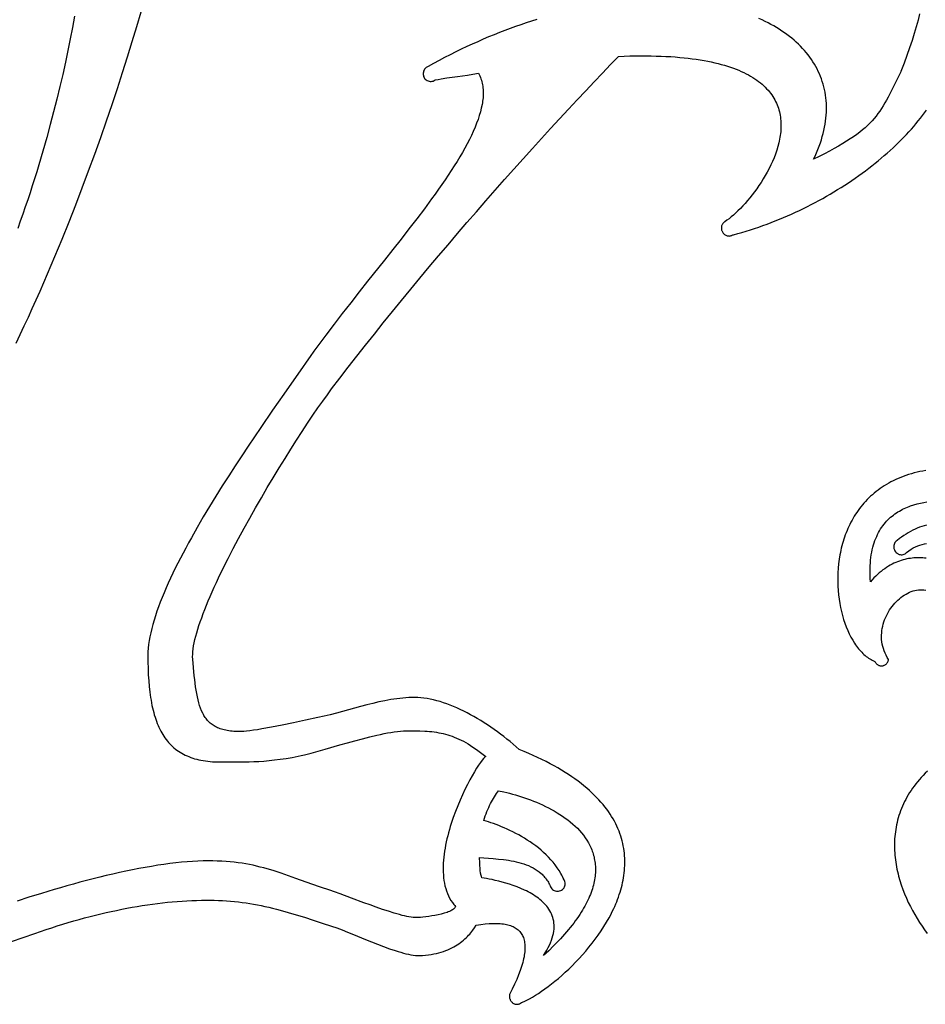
# Model space of a CAD drawing. Extents: x 0 to 113, y 52 to 137.
# Tile 2 of 25: x 29 to 45, y 54 to 72. Entities that reach past the tile are written whole.
import ezdxf

# ---------------------------------------------------------------- set-up
doc = ezdxf.new("R2010")
doc.units = 0
doc.header["$MEASUREMENT"] = 0

msp = doc.modelspace()

# ---------------------------------------------------------------- linework, layer by layer
for points in [[(28.677, 66.12), (28.752, 66.278), (28.826, 66.437), (28.9, 66.595), (28.972, 66.754), (29.043, 66.912), (29.114, 67.071), (29.184, 67.229), (29.252, 67.388), (29.32, 67.546), (29.387, 67.705), (29.453, 67.863), (29.518, 68.021), (29.645, 68.336), (29.768, 68.649), (29.888, 68.961), (30.004, 69.271), (30.117, 69.578), (30.225, 69.883), (30.331, 70.184), (30.432, 70.483), (30.53, 70.777), (30.624, 71.068), (30.715, 71.354), (30.802, 71.635), (30.885, 71.912), (30.965, 72.183)], [(29.748, 72.101), (29.709, 71.896), (29.668, 71.687), (29.624, 71.474), (29.578, 71.257), (29.529, 71.036), (29.477, 70.811), (29.422, 70.583), (29.363, 70.352), (29.302, 70.117), (29.237, 69.878), (29.166, 69.63), (29.092, 69.379), (29.053, 69.252), (29.014, 69.125), (28.973, 68.997), (28.931, 68.868), (28.888, 68.739), (28.844, 68.609), (28.799, 68.479), (28.753, 68.347), (28.706, 68.216)], [(45.216, 72.142), (45.188, 72.026), (45.156, 71.906), (45.12, 71.782), (45.08, 71.653), (45.035, 71.52), (44.986, 71.382), (44.933, 71.239), (44.875, 71.091), (44.875, 71.089), (44.875, 71.086), (44.876, 71.084), (44.875, 71.082), (44.736, 70.801), (44.673, 70.678), (44.642, 70.62), (44.612, 70.565), (44.582, 70.512), (44.551, 70.461), (44.52, 70.411), (44.488, 70.363), (44.455, 70.317), (44.42, 70.272), (44.384, 70.228), (44.347, 70.185), (44.307, 70.143), (44.264, 70.101), (44.219, 70.06), (44.171, 70.019), (44.12, 69.978), (44.066, 69.937), (44.008, 69.895), (43.946, 69.854), (43.88, 69.811), (43.809, 69.768), (43.733, 69.724), (43.653, 69.678), (43.567, 69.632), (43.476, 69.583), (43.379, 69.533), (43.276, 69.482), (43.305, 69.542), (43.332, 69.602), (43.356, 69.662), (43.379, 69.721), (43.4, 69.78), (43.419, 69.838), (43.436, 69.896), (43.452, 69.954), (43.466, 70.011), (43.478, 70.067), (43.488, 70.123), (43.496, 70.179), (43.503, 70.234), (43.508, 70.289), (43.511, 70.343), (43.512, 70.397), (43.512, 70.45), (43.51, 70.503), (43.507, 70.555), (43.501, 70.606), (43.495, 70.658), (43.486, 70.708), (43.476, 70.758), (43.464, 70.807), (43.451, 70.856), (43.436, 70.904), (43.42, 70.952), (43.402, 70.999), (43.383, 71.045), (43.362, 71.091), (43.339, 71.136), (43.315, 71.18), (43.29, 71.224), (43.263, 71.267), (43.235, 71.31), (43.205, 71.351), (43.174, 71.393), (43.141, 71.433), (43.108, 71.473), (43.072, 71.512), (43.036, 71.55), (42.998, 71.588), (42.958, 71.624), (42.918, 71.66), (42.876, 71.696), (42.833, 71.73), (42.788, 71.764), (42.742, 71.797), (42.695, 71.829), (42.647, 71.861), (42.598, 71.892), (42.547, 71.921), (42.495, 71.95), (42.442, 71.979), (42.388, 72.006), (42.332, 72.032), (42.276, 72.058)], [(38.21, 72.04), (38.113, 72.01), (38.016, 71.978), (37.919, 71.945), (37.821, 71.911), (37.723, 71.876), (37.624, 71.839), (37.526, 71.801), (37.427, 71.761), (37.327, 71.72), (37.227, 71.678), (37.127, 71.634), (37.027, 71.589), (36.926, 71.543), (36.826, 71.495), (36.725, 71.446), (36.623, 71.396), (36.522, 71.343), (36.42, 71.29), (36.318, 71.235), (36.217, 71.179), (36.207, 71.175), (36.198, 71.17), (36.182, 71.159), (36.168, 71.145), (36.155, 71.13), (36.145, 71.113), (36.137, 71.095), (36.132, 71.076), (36.129, 71.056), (36.129, 71.036), (36.132, 71.016), (36.137, 70.997), (36.145, 70.979), (36.155, 70.963), (36.168, 70.948), (36.182, 70.935), (36.199, 70.924), (36.217, 70.915), (36.236, 70.909), (36.255, 70.907), (36.274, 70.906), (36.294, 70.909), (36.312, 70.914), (36.33, 70.922), (36.348, 70.933), (36.405, 70.944), (36.46, 70.954), (36.564, 70.972), (36.662, 70.987), (36.756, 70.999), (36.942, 71.024), (37.04, 71.038), (37.143, 71.056), (37.155, 71.031), (37.167, 71.006), (37.177, 70.98), (37.187, 70.954), (37.195, 70.928), (37.202, 70.901), (37.209, 70.873), (37.214, 70.846), (37.219, 70.817), (37.222, 70.789), (37.225, 70.76), (37.226, 70.731), (37.227, 70.701), (37.227, 70.671), (37.226, 70.64), (37.224, 70.609), (37.221, 70.578), (37.217, 70.547), (37.212, 70.515), (37.207, 70.482), (37.193, 70.416), (37.176, 70.349), (37.156, 70.281), (37.133, 70.211), (37.107, 70.14), (37.078, 70.067), (37.046, 69.993), (37.011, 69.918), (36.974, 69.842), (36.934, 69.765), (36.891, 69.686), (36.847, 69.607), (36.799, 69.526), (36.75, 69.444), (36.698, 69.361), (36.644, 69.278), (36.589, 69.193), (36.531, 69.107), (36.472, 69.021), (36.41, 68.934), (36.348, 68.845), (36.283, 68.757), (36.15, 68.576), (36.012, 68.393), (35.869, 68.208), (35.723, 68.02), (35.573, 67.83), (35.421, 67.638), (35.112, 67.25), (34.957, 67.054), (34.802, 66.858), (34.648, 66.661), (34.496, 66.463), (34.346, 66.265), (34.2, 66.068), (34.128, 65.969), (34.057, 65.871), (33.987, 65.772), (33.919, 65.674), (33.761, 65.448), (33.577, 65.186), (33.373, 64.892), (33.154, 64.573), (33.04, 64.405), (32.923, 64.232), (32.806, 64.055), (32.687, 63.874), (32.568, 63.691), (32.45, 63.504), (32.333, 63.316), (32.217, 63.127), (32.103, 62.937), (31.993, 62.747), (31.886, 62.558), (31.833, 62.463), (31.782, 62.369), (31.733, 62.275), (31.684, 62.182), (31.637, 62.09), (31.591, 61.998), (31.547, 61.907), (31.504, 61.816), (31.463, 61.726), (31.423, 61.638), (31.385, 61.55), (31.35, 61.464), (31.316, 61.378), (31.284, 61.294), (31.254, 61.211), (31.227, 61.13), (31.201, 61.05), (31.178, 60.971), (31.158, 60.894), (31.14, 60.819), (31.124, 60.746), (31.111, 60.674), (31.101, 60.604), (31.094, 60.536), (31.089, 60.47), (31.088, 60.407), (31.088, 60.284), (31.091, 60.165), (31.096, 60.05), (31.103, 59.939), (31.112, 59.832), (31.124, 59.729), (31.138, 59.631), (31.146, 59.583), (31.154, 59.536), (31.164, 59.49), (31.173, 59.446), (31.184, 59.402), (31.195, 59.359), (31.206, 59.317), (31.219, 59.276), (31.232, 59.237), (31.246, 59.198), (31.26, 59.16), (31.275, 59.123), (31.291, 59.088), (31.308, 59.053), (31.325, 59.019), (31.343, 58.986), (31.362, 58.954), (31.381, 58.924), (31.402, 58.894), (31.423, 58.865), (31.445, 58.837), (31.467, 58.81), (31.491, 58.784), (31.515, 58.76), (31.54, 58.736), (31.566, 58.713), (31.593, 58.691), (31.621, 58.67), (31.649, 58.65), (31.678, 58.631), (31.709, 58.613), (31.74, 58.596), (31.772, 58.58), (31.805, 58.565), (31.838, 58.551), (31.873, 58.537), (31.909, 58.525), (31.945, 58.514), (31.983, 58.504), (32.021, 58.495), (32.06, 58.486), (32.101, 58.479), (32.142, 58.473), (32.184, 58.467), (32.228, 58.463), (32.272, 58.459), (32.317, 58.457), (32.364, 58.455), (32.411, 58.454), (32.459, 58.455), (32.573, 58.455), (32.706, 58.455), (32.858, 58.456), (32.941, 58.458), (33.027, 58.46), (33.118, 58.465), (33.211, 58.471), (33.309, 58.479), (33.409, 58.49), (33.513, 58.503), (33.619, 58.519), (33.728, 58.538), (33.784, 58.548), (33.84, 58.56), (33.897, 58.573), (33.956, 58.587), (34.078, 58.617), (34.204, 58.651), (34.335, 58.688), (34.605, 58.765), (34.742, 58.804), (34.879, 58.842), (35.016, 58.879), (35.151, 58.913), (35.283, 58.944), (35.348, 58.959), (35.413, 58.972), (35.476, 58.984), (35.537, 58.994), (35.598, 59.004), (35.657, 59.012), (35.714, 59.018), (35.77, 59.022), (35.824, 59.025), (35.876, 59.026), (35.974, 59.026), (36.067, 59.024), (36.158, 59.02), (36.202, 59.017), (36.245, 59.013), (36.288, 59.009), (36.33, 59.003), (36.372, 58.997), (36.413, 58.99), (36.455, 58.982), (36.495, 58.973), (36.536, 58.963), (36.577, 58.951), (36.618, 58.939), (36.658, 58.924), (36.699, 58.909), (36.74, 58.892), (36.781, 58.874), (36.823, 58.854), (36.865, 58.832), (36.908, 58.808), (36.951, 58.783), (36.994, 58.756), (37.039, 58.727), (37.084, 58.696), (37.13, 58.663), (37.177, 58.628), (37.225, 58.591), (37.274, 58.551), (37.266, 58.547), (37.257, 58.54), (37.246, 58.531), (37.235, 58.519), (37.208, 58.488), (37.178, 58.447), (37.144, 58.398), (37.107, 58.34), (37.067, 58.275), (37.025, 58.203), (36.982, 58.124), (36.938, 58.04), (36.894, 57.95), (36.849, 57.855), (36.805, 57.756), (36.762, 57.653), (36.72, 57.547), (36.68, 57.439), (36.661, 57.384), (36.643, 57.328), (36.625, 57.273), (36.609, 57.217), (36.593, 57.16), (36.578, 57.104), (36.564, 57.047), (36.551, 56.99), (36.54, 56.934), (36.529, 56.877), (36.52, 56.821), (36.512, 56.765), (36.505, 56.71), (36.5, 56.654), (36.496, 56.6), (36.494, 56.545), (36.494, 56.492), (36.495, 56.439), (36.498, 56.387), (36.503, 56.335), (36.509, 56.285), (36.518, 56.235), (36.528, 56.187), (36.541, 56.139), (36.556, 56.093), (36.572, 56.048), (36.592, 56.004), (36.613, 55.962), (36.637, 55.921), (36.663, 55.882), (36.677, 55.863), (36.692, 55.844), (36.707, 55.826), (36.723, 55.808), (36.717, 55.796), (36.708, 55.784), (36.697, 55.772), (36.684, 55.761), (36.668, 55.75), (36.651, 55.74), (36.632, 55.73), (36.611, 55.72), (36.589, 55.711), (36.565, 55.702), (36.514, 55.686), (36.46, 55.671), (36.403, 55.658), (36.345, 55.646), (36.287, 55.636), (36.23, 55.627), (36.176, 55.62), (36.125, 55.614), (36.08, 55.61), (36.04, 55.607), (36.007, 55.606), (35.977, 55.606), (35.943, 55.609), (35.908, 55.613), (35.869, 55.619), (35.829, 55.627), (35.786, 55.637), (35.741, 55.647), (35.694, 55.66), (35.595, 55.688), (35.491, 55.721), (35.383, 55.757), (35.271, 55.796), (35.157, 55.837), (35.043, 55.879), (34.818, 55.962), (34.606, 56.041), (34.508, 56.076), (34.417, 56.107), (34.248, 56.164), (34.09, 56.22), (33.799, 56.324), (33.663, 56.372), (33.531, 56.417), (33.402, 56.459), (33.338, 56.479), (33.274, 56.498), (33.21, 56.516), (33.145, 56.532), (33.08, 56.548), (33.015, 56.563), (32.948, 56.577), (32.881, 56.589), (32.812, 56.6), (32.741, 56.61), (32.669, 56.619), (32.595, 56.627), (32.519, 56.633), (32.441, 56.638), (32.36, 56.641), (32.277, 56.644), (32.19, 56.644), (32.101, 56.643), (32.006, 56.64), (31.908, 56.635), (31.807, 56.628), (31.703, 56.619), (31.598, 56.608), (31.49, 56.595), (31.38, 56.58), (31.268, 56.563), (31.154, 56.544), (31.039, 56.524), (30.923, 56.503), (30.805, 56.48), (30.687, 56.455), (30.568, 56.43), (30.448, 56.403), (30.327, 56.375), (30.207, 56.346), (30.086, 56.316), (29.965, 56.285), (29.845, 56.253), (29.725, 56.22), (29.606, 56.187), (29.487, 56.153), (29.37, 56.119), (29.138, 56.049), (28.912, 55.977), (28.694, 55.906)], [(28.589, 55.166), (29.018, 55.317), (29.122, 55.352), (29.225, 55.387), (29.328, 55.42), (29.43, 55.453), (29.531, 55.484), (29.632, 55.514), (29.732, 55.544), (29.832, 55.572), (29.931, 55.599), (30.029, 55.625), (30.127, 55.65), (30.225, 55.674), (30.322, 55.697), (30.418, 55.718), (30.514, 55.739), (30.61, 55.758), (30.704, 55.777), (30.799, 55.794), (30.893, 55.811), (30.986, 55.826), (31.079, 55.84), (31.171, 55.853), (31.263, 55.865), (31.354, 55.876), (31.445, 55.886), (31.535, 55.894), (31.625, 55.902), (31.715, 55.908), (31.804, 55.914), (31.892, 55.918), (31.98, 55.921), (32.068, 55.923), (32.148, 55.924), (32.228, 55.924), (32.305, 55.923), (32.381, 55.92), (32.456, 55.917), (32.53, 55.912), (32.602, 55.907), (32.674, 55.9), (32.745, 55.892), (32.816, 55.884), (32.886, 55.874), (32.955, 55.863), (33.024, 55.851), (33.093, 55.839), (33.162, 55.825), (33.232, 55.81), (33.301, 55.795), (33.371, 55.778), (33.441, 55.76), (33.512, 55.742), (33.656, 55.702), (33.803, 55.658), (33.956, 55.611), (34.115, 55.56), (34.28, 55.506), (34.453, 55.448), (34.545, 55.416), (34.643, 55.38), (34.745, 55.34), (34.851, 55.297), (35.071, 55.208), (35.183, 55.162), (35.294, 55.118), (35.404, 55.076), (35.513, 55.037), (35.618, 55.002), (35.669, 54.986), (35.718, 54.971), (35.767, 54.957), (35.814, 54.945), (35.86, 54.935), (35.904, 54.927), (35.946, 54.92), (35.986, 54.915), (36.025, 54.913), (36.061, 54.912), (36.117, 54.915), (36.172, 54.919), (36.224, 54.925), (36.275, 54.933), (36.324, 54.941), (36.371, 54.951), (36.416, 54.963), (36.46, 54.975), (36.502, 54.988), (36.542, 55.003), (36.581, 55.018), (36.618, 55.035), (36.654, 55.052), (36.688, 55.07), (36.721, 55.089), (36.753, 55.109), (36.783, 55.129), (36.812, 55.15), (36.839, 55.171), (36.865, 55.193), (36.891, 55.215), (36.915, 55.237), (36.938, 55.26), (36.959, 55.283), (36.98, 55.306), (37, 55.329), (37.037, 55.375), (37.07, 55.421), (37.101, 55.466), (37.184, 55.48), (37.263, 55.49), (37.339, 55.497), (37.375, 55.499), (37.41, 55.501), (37.444, 55.501), (37.477, 55.501), (37.509, 55.5), (37.54, 55.498), (37.57, 55.495), (37.599, 55.492), (37.627, 55.487), (37.654, 55.482), (37.68, 55.476), (37.705, 55.469), (37.729, 55.461), (37.752, 55.452), (37.774, 55.443), (37.795, 55.432), (37.815, 55.421), (37.833, 55.409), (37.851, 55.396), (37.868, 55.382), (37.884, 55.367), (37.898, 55.351), (37.912, 55.335), (37.924, 55.317), (37.936, 55.299), (37.946, 55.28), (37.955, 55.26), (37.964, 55.239), (37.971, 55.217), (37.977, 55.195), (37.982, 55.171), (37.986, 55.147), (37.989, 55.122), (37.991, 55.095), (37.992, 55.068), (37.992, 55.041), (37.991, 55.012), (37.988, 54.982), (37.985, 54.951), (37.98, 54.92), (37.975, 54.888), (37.968, 54.854), (37.96, 54.82), (37.951, 54.785), (37.941, 54.749), (37.93, 54.712), (37.918, 54.675), (37.905, 54.636), (37.875, 54.556), (37.841, 54.472), (37.803, 54.385), (37.76, 54.294), (37.712, 54.2), (37.71, 54.189), (37.708, 54.178), (37.708, 54.167), (37.708, 54.155), (37.71, 54.144), (37.712, 54.133), (37.715, 54.122), (37.719, 54.112), (37.723, 54.101), (37.728, 54.091), (37.734, 54.081), (37.741, 54.072), (37.748, 54.064), (37.756, 54.056), (37.764, 54.048), (37.773, 54.041), (37.783, 54.036), (37.792, 54.031), (37.802, 54.027), (37.812, 54.024), (37.822, 54.021), (37.832, 54.02), (37.842, 54.02), (37.853, 54.02), (37.863, 54.021), (37.873, 54.023), (37.883, 54.026), (37.893, 54.029), (37.912, 54.038), (37.931, 54.05), (37.976, 54.071), (38.024, 54.094), (38.075, 54.121), (38.127, 54.151), (38.182, 54.184), (38.238, 54.22), (38.296, 54.259), (38.356, 54.301), (38.416, 54.345), (38.478, 54.392), (38.54, 54.442), (38.603, 54.494), (38.666, 54.549), (38.73, 54.606), (38.793, 54.665), (38.857, 54.726), (38.92, 54.79), (38.982, 54.855), (39.044, 54.923), (39.104, 54.992), (39.164, 55.063), (39.222, 55.136), (39.279, 55.21), (39.334, 55.286), (39.387, 55.364), (39.438, 55.443), (39.487, 55.523), (39.533, 55.604), (39.555, 55.645), (39.576, 55.687), (39.597, 55.728), (39.617, 55.77), (39.636, 55.812), (39.654, 55.855), (39.672, 55.897), (39.689, 55.94), (39.704, 55.983), (39.719, 56.027), (39.733, 56.07), (39.746, 56.114), (39.758, 56.158), (39.769, 56.201), (39.78, 56.246), (39.789, 56.29), (39.797, 56.334), (39.803, 56.379), (39.809, 56.423), (39.814, 56.468), (39.817, 56.513), (39.82, 56.558), (39.821, 56.603), (39.821, 56.648), (39.819, 56.693), (39.817, 56.738), (39.813, 56.783), (39.807, 56.828), (39.801, 56.873), (39.792, 56.918), (39.783, 56.963), (39.772, 57.009), (39.76, 57.054), (39.746, 57.099), (39.731, 57.144), (39.714, 57.189), (39.695, 57.234), (39.675, 57.278), (39.654, 57.323), (39.631, 57.368), (39.606, 57.412), (39.579, 57.457), (39.551, 57.501), (39.521, 57.545), (39.49, 57.589), (39.456, 57.633), (39.421, 57.676), (39.384, 57.72), (39.345, 57.763), (39.304, 57.806), (39.262, 57.849), (39.217, 57.892), (39.171, 57.934), (39.122, 57.977), (39.072, 58.018), (39.019, 58.06), (38.965, 58.102), (38.908, 58.143), (38.85, 58.184), (38.789, 58.224), (38.726, 58.264), (38.661, 58.304), (38.594, 58.344), (38.525, 58.383), (38.453, 58.422), (38.379, 58.461), (38.303, 58.499), (38.224, 58.537), (38.144, 58.574), (38.06, 58.611), (37.975, 58.648), (37.887, 58.684), (37.832, 58.732), (37.777, 58.78), (37.72, 58.826), (37.663, 58.873), (37.605, 58.918), (37.546, 58.963), (37.487, 59.006), (37.427, 59.049), (37.366, 59.091), (37.305, 59.132), (37.243, 59.172), (37.182, 59.21), (37.119, 59.248), (37.057, 59.284), (36.995, 59.318), (36.932, 59.352), (36.87, 59.383), (36.807, 59.414), (36.745, 59.442), (36.682, 59.469), (36.62, 59.494), (36.559, 59.517), (36.498, 59.539), (36.437, 59.558), (36.376, 59.575), (36.317, 59.59), (36.257, 59.603), (36.199, 59.614), (36.141, 59.623), (36.084, 59.629), (36.029, 59.633), (35.974, 59.634), (35.919, 59.633), (35.864, 59.631), (35.809, 59.628), (35.754, 59.624), (35.699, 59.618), (35.644, 59.611), (35.59, 59.604), (35.535, 59.595), (35.48, 59.585), (35.425, 59.575), (35.315, 59.552), (35.205, 59.526), (35.095, 59.499), (34.984, 59.469), (34.873, 59.439), (34.651, 59.378), (34.539, 59.348), (34.426, 59.318), (34.313, 59.291), (34.2, 59.265), (33.974, 59.216), (33.754, 59.17), (33.544, 59.127), (33.349, 59.09), (33.173, 59.058), (33.093, 59.044), (33.02, 59.033), (32.954, 59.023), (32.895, 59.016), (32.844, 59.012), (32.802, 59.01), (32.731, 59.01), (32.697, 59.011), (32.664, 59.013), (32.632, 59.015), (32.601, 59.019), (32.572, 59.023), (32.543, 59.027), (32.515, 59.033), (32.488, 59.039), (32.462, 59.046), (32.437, 59.053), (32.412, 59.061), (32.389, 59.07), (32.366, 59.08), (32.344, 59.09), (32.323, 59.101), (32.303, 59.113), (32.284, 59.125), (32.265, 59.138), (32.247, 59.152), (32.23, 59.166), (32.213, 59.181), (32.197, 59.197), (32.182, 59.213), (32.168, 59.23), (32.154, 59.248), (32.14, 59.266), (32.127, 59.285), (32.115, 59.305), (32.104, 59.325), (32.093, 59.346), (32.072, 59.389), (32.053, 59.436), (32.036, 59.485), (32.021, 59.536), (32.007, 59.59), (31.994, 59.646), (31.983, 59.704), (31.972, 59.765), (31.963, 59.829), (31.954, 59.895), (31.946, 59.963), (31.939, 60.033), (31.925, 60.181), (31.911, 60.338), (31.908, 60.379), (31.909, 60.424), (31.912, 60.472), (31.918, 60.523), (31.926, 60.577), (31.936, 60.633), (31.949, 60.692), (31.965, 60.753), (31.982, 60.817), (32.002, 60.883), (32.024, 60.951), (32.048, 61.021), (32.074, 61.094), (32.101, 61.168), (32.131, 61.245), (32.162, 61.323), (32.195, 61.402), (32.23, 61.483), (32.266, 61.566), (32.304, 61.65), (32.343, 61.735), (32.384, 61.822), (32.469, 61.998), (32.559, 62.178), (32.653, 62.36), (32.75, 62.545), (32.851, 62.731), (32.954, 62.918), (33.06, 63.105), (33.167, 63.29), (33.275, 63.474), (33.383, 63.656), (33.491, 63.834), (33.599, 64.009), (33.705, 64.179), (33.81, 64.343), (33.913, 64.502), (34.013, 64.653), (34.11, 64.797), (34.202, 64.932), (34.291, 65.058), (34.375, 65.174), (34.453, 65.279), (34.604, 65.478), (34.758, 65.678), (34.915, 65.879), (35.074, 66.082), (35.235, 66.285), (35.399, 66.489), (35.564, 66.694), (35.731, 66.899), (35.9, 67.103), (36.069, 67.308), (36.24, 67.513), (36.412, 67.716), (36.584, 67.919), (36.757, 68.122), (36.93, 68.323), (37.103, 68.522), (37.275, 68.72), (37.448, 68.917), (37.62, 69.111), (37.791, 69.303), (37.961, 69.493), (38.129, 69.68), (38.297, 69.864), (38.462, 70.046), (38.626, 70.224), (38.788, 70.399), (38.947, 70.57), (39.105, 70.737), (39.259, 70.901), (39.411, 71.06), (39.559, 71.214), (39.704, 71.365), (39.81, 71.369), (39.914, 71.372), (40.015, 71.374), (40.114, 71.375), (40.21, 71.374), (40.304, 71.373), (40.397, 71.371), (40.487, 71.368), (40.574, 71.365), (40.66, 71.36), (40.743, 71.354), (40.825, 71.347), (40.904, 71.34), (40.981, 71.331), (41.056, 71.322), (41.129, 71.312), (41.201, 71.301), (41.27, 71.289), (41.337, 71.277), (41.402, 71.264), (41.466, 71.249), (41.527, 71.235), (41.587, 71.219), (41.644, 71.203), (41.7, 71.186), (41.754, 71.168), (41.807, 71.15), (41.857, 71.131), (41.906, 71.111), (41.953, 71.09), (41.998, 71.069), (42.042, 71.048), (42.084, 71.026), (42.124, 71.003), (42.163, 70.98), (42.2, 70.956), (42.236, 70.931), (42.27, 70.906), (42.302, 70.881), (42.333, 70.855), (42.363, 70.828), (42.391, 70.802), (42.417, 70.774), (42.442, 70.746), (42.466, 70.718), (42.488, 70.69), (42.509, 70.661), (42.529, 70.631), (42.547, 70.601), (42.564, 70.571), (42.58, 70.541), (42.595, 70.51), (42.608, 70.479), (42.62, 70.448), (42.631, 70.416), (42.641, 70.384), (42.649, 70.352), (42.657, 70.32), (42.663, 70.287), (42.668, 70.254), (42.672, 70.221), (42.676, 70.188), (42.678, 70.155), (42.679, 70.121), (42.679, 70.088), (42.678, 70.054), (42.676, 70.02), (42.674, 69.986), (42.67, 69.952), (42.666, 69.918), (42.66, 69.884), (42.654, 69.85), (42.647, 69.816), (42.64, 69.782), (42.622, 69.714), (42.602, 69.646), (42.578, 69.578), (42.553, 69.511), (42.525, 69.444), (42.494, 69.378), (42.462, 69.312), (42.428, 69.248), (42.392, 69.184), (42.354, 69.122), (42.316, 69.06), (42.276, 69), (42.235, 68.942), (42.193, 68.885), (42.151, 68.83), (42.108, 68.776), (42.065, 68.725), (42.021, 68.675), (41.978, 68.628), (41.935, 68.583), (41.892, 68.54), (41.85, 68.5), (41.808, 68.462), (41.768, 68.427), (41.728, 68.395), (41.69, 68.366), (41.653, 68.34), (41.642, 68.332), (41.632, 68.324), (41.623, 68.315), (41.615, 68.306), (41.608, 68.296), (41.602, 68.285), (41.597, 68.274), (41.593, 68.262), (41.59, 68.25), (41.588, 68.238), (41.588, 68.226), (41.588, 68.213), (41.589, 68.201), (41.592, 68.188), (41.596, 68.176), (41.601, 68.164), (41.606, 68.152), (41.613, 68.141), (41.621, 68.13), (41.629, 68.121), (41.638, 68.112), (41.648, 68.104), (41.658, 68.098), (41.669, 68.092), (41.68, 68.087), (41.692, 68.083), (41.704, 68.08), (41.716, 68.079), (41.729, 68.078), (41.741, 68.079), (41.754, 68.081), (41.767, 68.085), (41.778, 68.088), (41.788, 68.093), (41.799, 68.098), (41.81, 68.102), (41.888, 68.123), (41.965, 68.145), (42.042, 68.168), (42.119, 68.192), (42.195, 68.216), (42.272, 68.242), (42.348, 68.269), (42.424, 68.296), (42.499, 68.325), (42.575, 68.354), (42.649, 68.384), (42.724, 68.415), (42.798, 68.447), (42.872, 68.48), (42.945, 68.513), (43.018, 68.547), (43.09, 68.582), (43.162, 68.618), (43.233, 68.654), (43.304, 68.691), (43.374, 68.729), (43.444, 68.767), (43.513, 68.806), (43.581, 68.846), (43.649, 68.886), (43.716, 68.927), (43.782, 68.968), (43.848, 69.01), (43.913, 69.052), (43.977, 69.095), (44.04, 69.139), (44.102, 69.183), (44.164, 69.227), (44.225, 69.272), (44.285, 69.317), (44.344, 69.363), (44.402, 69.409), (44.46, 69.455), (44.516, 69.502), (44.571, 69.549), (44.626, 69.596), (44.679, 69.644), (44.731, 69.692), (44.782, 69.74), (44.832, 69.788), (44.881, 69.837), (44.929, 69.886), (44.976, 69.935), (45.022, 69.984), (45.066, 70.034), (45.109, 70.083), (45.151, 70.133), (45.192, 70.183), (45.231, 70.232), (45.269, 70.282), (45.306, 70.332), (45.341, 70.382)], [(45.334, 63.788), (45.278, 63.778), (45.223, 63.767), (45.17, 63.755), (45.117, 63.742), (45.066, 63.727), (45.016, 63.712), (44.966, 63.696), (44.918, 63.678), (44.871, 63.66), (44.825, 63.641), (44.78, 63.621), (44.736, 63.6), (44.693, 63.578), (44.652, 63.555), (44.611, 63.532), (44.571, 63.507), (44.532, 63.482), (44.495, 63.456), (44.458, 63.43), (44.422, 63.402), (44.388, 63.374), (44.354, 63.345), (44.321, 63.315), (44.289, 63.285), (44.258, 63.254), (44.228, 63.223), (44.199, 63.19), (44.171, 63.158), (44.144, 63.124), (44.118, 63.091), (44.093, 63.056), (44.068, 63.021), (44.045, 62.986), (44.022, 62.95), (44.001, 62.914), (43.98, 62.877), (43.96, 62.84), (43.941, 62.802), (43.922, 62.765), (43.905, 62.726), (43.888, 62.688), (43.872, 62.649), (43.857, 62.61), (43.843, 62.57), (43.83, 62.53), (43.817, 62.491), (43.805, 62.45), (43.794, 62.41), (43.784, 62.369), (43.774, 62.329), (43.766, 62.288), (43.758, 62.247), (43.744, 62.165), (43.733, 62.082), (43.725, 62), (43.72, 61.917), (43.717, 61.835), (43.717, 61.753), (43.72, 61.672), (43.725, 61.592), (43.732, 61.512), (43.742, 61.433), (43.755, 61.356), (43.769, 61.28), (43.786, 61.205), (43.805, 61.132), (43.826, 61.061), (43.849, 60.992), (43.874, 60.924), (43.901, 60.859), (43.93, 60.797), (43.961, 60.737), (43.993, 60.68), (44.027, 60.626), (44.044, 60.6), (44.062, 60.575), (44.081, 60.55), (44.099, 60.527), (44.118, 60.504), (44.138, 60.482), (44.158, 60.461), (44.178, 60.441), (44.198, 60.422), (44.219, 60.403), (44.24, 60.386), (44.262, 60.37), (44.283, 60.354), (44.306, 60.34), (44.328, 60.327), (44.35, 60.315), (44.373, 60.304), (44.397, 60.294), (44.402, 60.283), (44.408, 60.274), (44.414, 60.265), (44.421, 60.257), (44.429, 60.249), (44.437, 60.242), (44.445, 60.236), (44.454, 60.23), (44.464, 60.225), (44.473, 60.221), (44.483, 60.218), (44.494, 60.216), (44.504, 60.214), (44.515, 60.213), (44.525, 60.213), (44.536, 60.214), (44.547, 60.216), (44.557, 60.219), (44.567, 60.223), (44.577, 60.227), (44.586, 60.232), (44.595, 60.238), (44.603, 60.244), (44.61, 60.252), (44.618, 60.259), (44.624, 60.268), (44.63, 60.277), (44.635, 60.286), (44.64, 60.296), (44.644, 60.307), (44.647, 60.317), (44.65, 60.329), (44.625, 60.368), (44.603, 60.407), (44.584, 60.447), (44.567, 60.487), (44.553, 60.528), (44.542, 60.569), (44.533, 60.61), (44.527, 60.651), (44.522, 60.692), (44.52, 60.734), (44.521, 60.775), (44.523, 60.816), (44.527, 60.857), (44.534, 60.897), (44.542, 60.937), (44.552, 60.977), (44.564, 61.016), (44.577, 61.054), (44.592, 61.092), (44.609, 61.129), (44.627, 61.165), (44.647, 61.2), (44.668, 61.235), (44.69, 61.268), (44.714, 61.3), (44.738, 61.331), (44.764, 61.361), (44.791, 61.389), (44.818, 61.416), (44.847, 61.442), (44.876, 61.465), (44.906, 61.488), (44.936, 61.508), (44.968, 61.527), (44.999, 61.544), (45.032, 61.559), (45.064, 61.572), (45.097, 61.583), (45.13, 61.592), (45.163, 61.599), (45.197, 61.604), (45.23, 61.606), (45.263, 61.605), (45.296, 61.602), (45.33, 61.597)], [(45.34, 62.181), (45.308, 62.185), (45.276, 62.188), (45.244, 62.189), (45.212, 62.19), (45.179, 62.19), (45.147, 62.189), (45.114, 62.187), (45.081, 62.184), (45.048, 62.18), (45.014, 62.175), (44.981, 62.168), (44.948, 62.161), (44.914, 62.152), (44.881, 62.142), (44.847, 62.131), (44.814, 62.118), (44.78, 62.104), (44.746, 62.089), (44.713, 62.072), (44.679, 62.054), (44.646, 62.035), (44.612, 62.014), (44.579, 61.991), (44.546, 61.967), (44.512, 61.941), (44.479, 61.914), (44.446, 61.885), (44.414, 61.855), (44.381, 61.822), (44.349, 61.788), (44.316, 61.752), (44.312, 61.814), (44.31, 61.873), (44.309, 61.931), (44.31, 61.987), (44.312, 62.042), (44.315, 62.095), (44.32, 62.147), (44.325, 62.197), (44.333, 62.245), (44.341, 62.292), (44.35, 62.338), (44.361, 62.382), (44.373, 62.425), (44.386, 62.466), (44.4, 62.506), (44.415, 62.544), (44.431, 62.581), (44.448, 62.617), (44.465, 62.652), (44.484, 62.685), (44.504, 62.717), (44.524, 62.748), (44.545, 62.777), (44.567, 62.806), (44.59, 62.833), (44.613, 62.859), (44.637, 62.884), (44.662, 62.908), (44.687, 62.931), (44.713, 62.952), (44.739, 62.973), (44.766, 62.993), (44.793, 63.012), (44.821, 63.029), (44.849, 63.046), (44.877, 63.062), (44.906, 63.077), (44.935, 63.091), (44.964, 63.105), (44.993, 63.117), (45.023, 63.129), (45.053, 63.14), (45.112, 63.16), (45.173, 63.176), (45.233, 63.191), (45.292, 63.202), (45.352, 63.212)], [(45.343, 62.789), (45.301, 62.777), (45.259, 62.763), (45.217, 62.748), (45.175, 62.731), (45.133, 62.713), (45.092, 62.693), (45.05, 62.672), (45.009, 62.649), (44.968, 62.624), (44.927, 62.598), (44.886, 62.57), (44.846, 62.54), (44.806, 62.508), (44.79, 62.497), (44.776, 62.483), (44.765, 62.468), (44.756, 62.452), (44.749, 62.434), (44.745, 62.416), (44.743, 62.397), (44.744, 62.377), (44.748, 62.357), (44.755, 62.337), (44.764, 62.319), (44.776, 62.301), (44.789, 62.286), (44.805, 62.273), (44.813, 62.267), (44.822, 62.262), (44.831, 62.257), (44.841, 62.253), (44.86, 62.248), (44.879, 62.246), (44.897, 62.247), (44.915, 62.25), (44.933, 62.256), (44.95, 62.264), (44.966, 62.275), (44.98, 62.289), (45.02, 62.32), (45.061, 62.347), (45.101, 62.371), (45.142, 62.392), (45.182, 62.409), (45.223, 62.424), (45.264, 62.436), (45.305, 62.445), (45.346, 62.452)], [(45.361, 58.285), (45.321, 58.247), (45.284, 58.209), (45.247, 58.171), (45.213, 58.132), (45.179, 58.093), (45.147, 58.053), (45.117, 58.013), (45.088, 57.973), (45.06, 57.933), (45.033, 57.893), (45.008, 57.852), (44.984, 57.811), (44.962, 57.77), (44.941, 57.728), (44.921, 57.687), (44.902, 57.645), (44.884, 57.603), (44.868, 57.561), (44.853, 57.519), (44.839, 57.476), (44.826, 57.434), (44.814, 57.391), (44.804, 57.348), (44.795, 57.306), (44.786, 57.263), (44.779, 57.22), (44.773, 57.177), (44.768, 57.134), (44.763, 57.091), (44.76, 57.048), (44.758, 57.005), (44.757, 56.962), (44.757, 56.919), (44.757, 56.876), (44.759, 56.833), (44.762, 56.79), (44.765, 56.747), (44.769, 56.705), (44.774, 56.662), (44.78, 56.62), (44.787, 56.577), (44.795, 56.535), (44.803, 56.493), (44.812, 56.451), (44.822, 56.409), (44.832, 56.367), (44.856, 56.284), (44.882, 56.203), (44.91, 56.122), (44.941, 56.042), (44.975, 55.963), (45.01, 55.885), (45.048, 55.809), (45.087, 55.733), (45.128, 55.66), (45.171, 55.588), (45.215, 55.518), (45.261, 55.449), (45.307, 55.382), (45.355, 55.318)]]:
    msp.add_lwpolyline(points)
msp.add_lwpolyline([(37.51, 57.927), (37.608, 57.906), (37.659, 57.894), (37.711, 57.881), (37.764, 57.867), (37.818, 57.852), (37.872, 57.836), (37.926, 57.818), (37.981, 57.8), (38.037, 57.781), (38.092, 57.76), (38.147, 57.739), (38.203, 57.716), (38.258, 57.692), (38.313, 57.668), (38.368, 57.642), (38.422, 57.615), (38.475, 57.586), (38.528, 57.557), (38.58, 57.526), (38.631, 57.495), (38.68, 57.462), (38.729, 57.428), (38.776, 57.393), (38.822, 57.356), (38.867, 57.318), (38.91, 57.28), (38.951, 57.24), (38.99, 57.198), (39.027, 57.156), (39.063, 57.112), (39.096, 57.067), (39.126, 57.021), (39.155, 56.973), (39.18, 56.924), (39.204, 56.874), (39.214, 56.848), (39.224, 56.822), (39.233, 56.796), (39.242, 56.77), (39.249, 56.743), (39.256, 56.716), (39.262, 56.688), (39.268, 56.66), (39.272, 56.632), (39.276, 56.603), (39.279, 56.574), (39.281, 56.545), (39.282, 56.516), (39.283, 56.486), (39.282, 56.456), (39.281, 56.425), (39.279, 56.394), (39.275, 56.363), (39.271, 56.331), (39.266, 56.299), (39.26, 56.267), (39.253, 56.234), (39.245, 56.201), (39.236, 56.168), (39.226, 56.134), (39.215, 56.1), (39.203, 56.066), (39.189, 56.031), (39.175, 55.996), (39.16, 55.961), (39.143, 55.925), (39.126, 55.889), (39.107, 55.852), (39.087, 55.815), (39.066, 55.778), (39.044, 55.741), (39.02, 55.703), (38.996, 55.664), (38.97, 55.626), (38.943, 55.586), (38.914, 55.547), (38.885, 55.507), (38.854, 55.467), (38.822, 55.427), (38.788, 55.386), (38.754, 55.344), (38.718, 55.303), (38.68, 55.261), (38.641, 55.218), (38.601, 55.176), (38.517, 55.089), (38.427, 55.001), (38.331, 54.911), (38.363, 54.96), (38.392, 55.009), (38.418, 55.056), (38.441, 55.102), (38.461, 55.147), (38.478, 55.191), (38.492, 55.234), (38.504, 55.276), (38.513, 55.317), (38.52, 55.357), (38.524, 55.396), (38.526, 55.434), (38.526, 55.471), (38.523, 55.507), (38.518, 55.542), (38.511, 55.576), (38.502, 55.609), (38.491, 55.641), (38.479, 55.672), (38.464, 55.702), (38.448, 55.732), (38.43, 55.761), (38.411, 55.788), (38.39, 55.815), (38.368, 55.841), (38.344, 55.866), (38.32, 55.891), (38.294, 55.914), (38.267, 55.937), (38.239, 55.959), (38.209, 55.981), (38.18, 56.001), (38.149, 56.021), (38.117, 56.04), (38.085, 56.058), (38.052, 56.076), (38.019, 56.093), (37.986, 56.109), (37.917, 56.14), (37.848, 56.168), (37.779, 56.193), (37.71, 56.217), (37.642, 56.238), (37.575, 56.256), (37.511, 56.273), (37.449, 56.288), (37.391, 56.301), (37.337, 56.312), (37.287, 56.321), (37.204, 56.335), (37.197, 56.357), (37.191, 56.378), (37.181, 56.422), (37.174, 56.467), (37.169, 56.512), (37.165, 56.559), (37.163, 56.607), (37.16, 56.705), (37.24, 56.698), (37.325, 56.692), (37.413, 56.685), (37.505, 56.677), (37.598, 56.667), (37.645, 56.661), (37.693, 56.654), (37.74, 56.646), (37.787, 56.638), (37.833, 56.628), (37.879, 56.616), (37.925, 56.604), (37.97, 56.59), (38.014, 56.574), (38.057, 56.557), (38.099, 56.538), (38.14, 56.518), (38.179, 56.495), (38.217, 56.47), (38.254, 56.443), (38.289, 56.414), (38.305, 56.399), (38.321, 56.383), (38.337, 56.366), (38.352, 56.349), (38.367, 56.331), (38.381, 56.312), (38.395, 56.293), (38.408, 56.273), (38.42, 56.252), (38.432, 56.231), (38.443, 56.209), (38.453, 56.186), (38.461, 56.167), (38.47, 56.15), (38.482, 56.135), (38.496, 56.121), (38.512, 56.11), (38.529, 56.1), (38.547, 56.093), (38.567, 56.089), (38.587, 56.088), (38.607, 56.089), (38.627, 56.093), (38.646, 56.1), (38.663, 56.109), (38.68, 56.121), (38.694, 56.135), (38.701, 56.143), (38.707, 56.151), (38.712, 56.159), (38.716, 56.168), (38.723, 56.187), (38.727, 56.206), (38.728, 56.225), (38.727, 56.244), (38.723, 56.264), (38.716, 56.282), (38.707, 56.3), (38.694, 56.329), (38.68, 56.357), (38.665, 56.385), (38.65, 56.413), (38.618, 56.467), (38.584, 56.519), (38.547, 56.569), (38.508, 56.619), (38.467, 56.666), (38.424, 56.712), (38.38, 56.757), (38.334, 56.8), (38.287, 56.841), (38.238, 56.881), (38.189, 56.919), (38.138, 56.956), (38.087, 56.992), (38.035, 57.026), (37.982, 57.058), (37.93, 57.09), (37.877, 57.119), (37.824, 57.148), (37.771, 57.175), (37.718, 57.2), (37.666, 57.224), (37.614, 57.247), (37.563, 57.269), (37.513, 57.289), (37.464, 57.307), (37.416, 57.325), (37.369, 57.341), (37.324, 57.356), (37.239, 57.382), (37.252, 57.425), (37.266, 57.466), (37.28, 57.507), (37.295, 57.546), (37.311, 57.584), (37.328, 57.621), (37.344, 57.656), (37.362, 57.691), (37.379, 57.724), (37.397, 57.756), (37.416, 57.788), (37.434, 57.818), (37.472, 57.874), (37.51, 57.927)], close=True)

doc.saveas('drawing.dxf')
